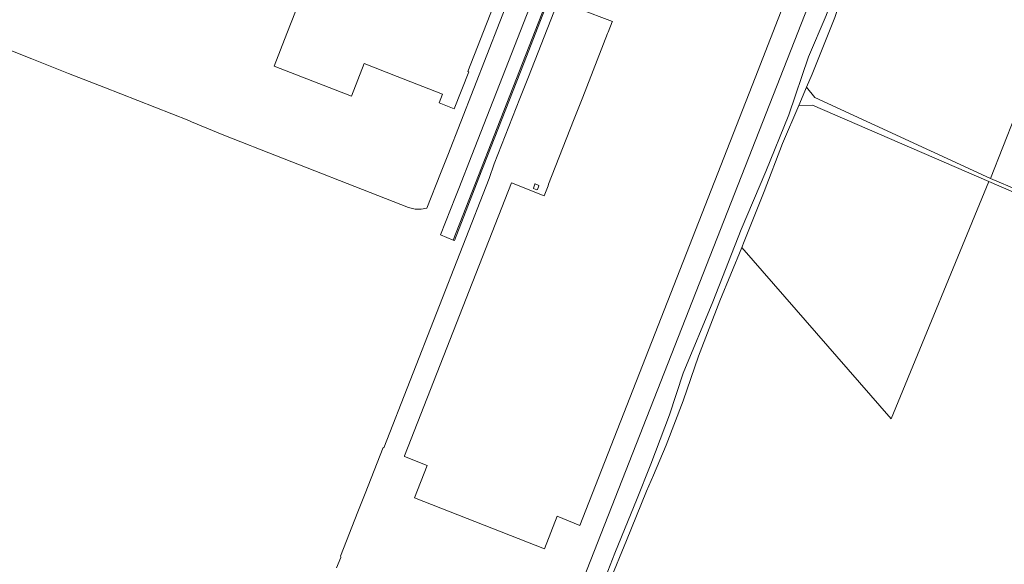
# Model space of a CAD drawing. Header units: metres. Extents: x 168032 to 180145, y 382923 to 399665.
# Tile 4 of 256: x 177637 to 178059, y 384425 to 384658. Entities that reach past the tile are written whole.
import ezdxf

# ---------------------------------------------------------------- set-up
doc = ezdxf.new("R2010")
doc.units = ezdxf.units.M
for name, color, linetype, lineweight in [('B-WE-GR-BOS_GEMENGD-GV', 8, 'Continuous', 18), ('B-WE-GR-BOS_NAALD-GV', 8, 'Continuous', 18), ('B-WE-IE-TERREINAFSCHEIDING_KUNSTMATIG_HEKWERK-G', 8, 'IE-TERREINAFSCHEIDING-KUNSTMATIG', 18), ('B-WE-OG-BEBOUWING-GV', 8, 'Continuous', 18), ('B-WE-OG-TERREIN_ERF-GV', 8, 'Continuous', 18), ('B-WE-VH-VERHARDING_ASFALT-GV', 8, 'Continuous', 18), ('B-WE-VH-VERHARDING_BETONSTRAATSTEEN-GV', 8, 'Continuous', 18), ('B-WE-VH-VERHARDING_FUNDERING_ZAND-GV', 8, 'Continuous', 18)]:
    doc.layers.add(name, color=color, linetype=linetype, lineweight=lineweight)
doc.linetypes.add('IE-TERREINAFSCHEIDING-KUNSTMATIG', pattern='A,4,[82,NLCS.SHX,S=0.75,R=90,X=0,Y=0],4,-2', length=10)

msp = doc.modelspace()

# ---------------------------------------------------------------- linework, layer by layer
at = {"layer": 'B-WE-GR-BOS_GEMENGD-GV', "flags": 128}
msp.add_lwpolyline([(177887.754, 384419.945), (177891.844, 384430.253), (177897.522, 384444.121), (177901.068, 384452.817), (177907.236, 384468.343), (177915.249, 384489.33), (177921.048, 384507.192), (177933.717, 384537.75), (177945.897, 384568.667), (177956.416, 384593.529), (177966.277, 384617.757), (177974.697, 384642.612), (177982.298, 384660.318), (178001.497, 384712.284), (178014.464, 384747.971), (178029.069, 384784.463), (178042.311, 384817.185), (178049.199, 384836.722), (178061.886, 384865.659), (178065.04, 384870.87), (178059.121, 384881.343), (177976.816, 384671.431), (177976.124, 384668.415), (177878.332, 384419.397)], dxfattribs=at)
at = {"layer": 'B-WE-GR-BOS_NAALD-GV', "flags": 128}
for points in [[(178100.068, 384711.388), (178019.578, 384749.735), (178010.634, 384726.755), (178001.369, 384700.994), (177991.346, 384676.273), (177985.94, 384659.33), (177976.264, 384635.188), (177973.895, 384629.651), (177977.476, 384625.175), (178052.592, 384590.535)], [(178220.951, 384625.12), (178233.589, 384658.976), (178242.182, 384681.432), (178191.885, 384664.867), (178100.068, 384711.388), (178052.592, 384590.535), (178076.868, 384580.294), (178104.485, 384567.131), (178135.526, 384551.618), (178166.63, 384537.369), (178182.959, 384530.162), (178183.697, 384529.973), (178184.495, 384530.422), (178185.023, 384531.211), (178192.01, 384549.258), (178200.293, 384569.063), (178206.299, 384584.566), (178208.718, 384591.749)], [(178051.849, 384589.168), (177976.447, 384621.942), (177970.503, 384621.722), (177963.561, 384605.498), (177955.742, 384584.886), (177947.171, 384563.607), (177946.098, 384560.987), (178010.063, 384487.605)]]:
    msp.add_lwpolyline(points, close=True, dxfattribs=at)
at = {"layer": 'B-WE-IE-TERREINAFSCHEIDING_KUNSTMATIG_HEKWERK-G', "flags": 128}
msp.add_lwpolyline([(177659.862, 384134.894), (177817.057, 384073.602), (177850.832, 384070.409), (177851.042, 384072.395), (177836.182, 384163.17), (177833.261, 384172.761), (177792.894, 384188.224), (177788.544, 384189.89), (177801.869, 384224.315), (177814.487, 384256.385), (177878.332, 384419.397), (177976.124, 384668.415), (177976.816, 384671.431), (178059.121, 384881.343), (178062.228, 384889.076)], dxfattribs=at)
at = {"layer": 'B-WE-OG-BEBOUWING-GV', "flags": 128}
msp.add_lwpolyline([(177876.455, 384663.158), (177890.733, 384657.643), (177890.697, 384657.55), (177888.988, 384653.19), (177888.723, 384652.514), (177878.076, 384625.346), (177877.803, 384624.652), (177874.403, 384615.976), (177874.143, 384615.312), (177863.462, 384588.058), (177863.205, 384587.402), (177861.515, 384583.091), (177847.547, 384588.605), (177801.831, 384471.819), (177801.735, 384471.576), (177811.494, 384467.756), (177806.033, 384453.807), (177861.654, 384432.034), (177867.114, 384445.983), (177876.831, 384442.084), (177951.826, 384633.647), (177995.75, 384746.35)], dxfattribs=at)
at = {"layer": 'B-WE-OG-TERREIN_ERF-GV', "flags": 128}
for points in [[(177878.332, 384419.397), (177976.124, 384668.415), (177976.816, 384671.431), (178059.121, 384881.343)], [(177995.75, 384746.35), (177951.826, 384633.647), (177876.831, 384442.084), (177867.114, 384445.983), (177861.654, 384432.034), (177806.033, 384453.807), (177811.494, 384467.756), (177801.735, 384471.576), (177801.831, 384471.819), (177847.547, 384588.605), (177861.515, 384583.091), (177863.205, 384587.402), (177863.462, 384588.058), (177874.143, 384615.312), (177874.403, 384615.976), (177877.803, 384624.652), (177878.076, 384625.346), (177888.723, 384652.514), (177888.988, 384653.19), (177890.697, 384657.55), (177890.733, 384657.643), (177876.455, 384663.158)], [(177626.919, 384647.639), (177642.193, 384641.664), (177657.978, 384635.49), (177673.018, 384629.606), (177709.409, 384615.285), (177710.638, 384614.801), (177723.672, 384609.397), (177735.658, 384604.65), (177737.064, 384604.106), (177803.447, 384578.104), (177806.278, 384577.452), (177808.949, 384577.339), (177811.345, 384577.784), (177817.174, 384592.612), (177820.284, 384600.525), (177859.294, 384700.467)], [(177865.661, 384661.684), (177854.827, 384634.042), (177851.16, 384624.74), (177840.206, 384596.792), (177838.051, 384590.44), (177792.949, 384475.325), (177792.619, 384475.455), (177784.893, 384455.698), (177781.862, 384447.947), (177774.426, 384428.931), (177774.559, 384428.608), (177774.483, 384428.413), (177772.712, 384423.887)]]:
    msp.add_lwpolyline(points, dxfattribs=at)
for points in [[(177779.164, 384723.446), (177847.193, 384696.83), (177851.851, 384695.012), (177828.937, 384636.332), (177829.274, 384636.2), (177823.077, 384620.329), (177816.604, 384622.857), (177818.061, 384626.589), (177798.611, 384634.184), (177784.53, 384639.682), (177779.081, 384625.728), (177746.013, 384638.641), (177751.46, 384652.596), (177753.278, 384657.254)], [(177857.723, 384588.179), (177859.208, 384587.582), (177859.267, 384587.444), (177858.632, 384585.767), (177858.452, 384585.711), (177856.963, 384586.265), (177856.919, 384586.436), (177857.566, 384588.123)]]:
    msp.add_lwpolyline(points, close=True, dxfattribs=at)
at = {"layer": 'B-WE-VH-VERHARDING_ASFALT-GV', "flags": 128}
msp.add_lwpolyline([(177902.051, 384783.363), (177901.474, 384781.888), (177894.294, 384763.528), (177890.208, 384753.079), (177881.62, 384731.119), (177876.191, 384717.237), (177874.1, 384711.89), (177872.66, 384708.207), (177867.071, 384693.909), (177830.564, 384600.518), (177824.978, 384586.229), (177823.587, 384582.671), (177817.207, 384566.405), (177822.605, 384564.172), (177907.734, 384781.701)], dxfattribs=at)
at = {"layer": 'B-WE-VH-VERHARDING_BETONSTRAATSTEEN-GV', "flags": 128}
msp.add_lwpolyline([(177907.734, 384781.701), (177822.605, 384564.172), (177823.114, 384563.961), (177834.589, 384593.309), (177835.434, 384595.472), (177852.923, 384640.2), (177862.67, 384665.128)], dxfattribs=at)
at = {"layer": 'B-WE-VH-VERHARDING_FUNDERING_ZAND-GV', "flags": 128}
for points in [[(177889.513, 384417.891), (177896.754, 384435.583), (177905.427, 384456.686), (177908.336, 384463.6), (177913.745, 384476.453), (177921.004, 384495.362), (177927.61, 384514.454), (177936.781, 384538.237), (177946.098, 384560.987), (177947.171, 384563.607), (177955.742, 384584.886), (177963.561, 384605.498), (177970.503, 384621.722), (177973.895, 384629.651), (177976.264, 384635.188), (177985.94, 384659.33), (177991.346, 384676.273), (178001.369, 384700.994), (178010.634, 384726.755), (178019.578, 384749.735), (178024.314, 384761.903), (178042.729, 384808.434), (178053.903, 384838.537), (178067.452, 384870.133)], [(178061.886, 384865.659), (178049.199, 384836.722), (178042.311, 384817.185), (178029.069, 384784.463), (178014.464, 384747.971), (178001.497, 384712.284), (177982.298, 384660.318), (177974.697, 384642.612), (177966.277, 384617.757), (177956.416, 384593.529), (177945.897, 384568.667), (177933.717, 384537.75), (177921.048, 384507.192), (177915.249, 384489.33), (177907.236, 384468.343), (177901.068, 384452.817), (177897.522, 384444.121), (177891.844, 384430.253), (177887.754, 384419.945)], [(178076.868, 384580.294), (178052.592, 384590.535), (177977.476, 384625.175), (177973.895, 384629.651), (177970.503, 384621.722), (177976.447, 384621.942), (178051.849, 384589.168), (178076.317, 384578.631)]]:
    msp.add_lwpolyline(points, dxfattribs=at)

doc.saveas('drawing.dxf')
